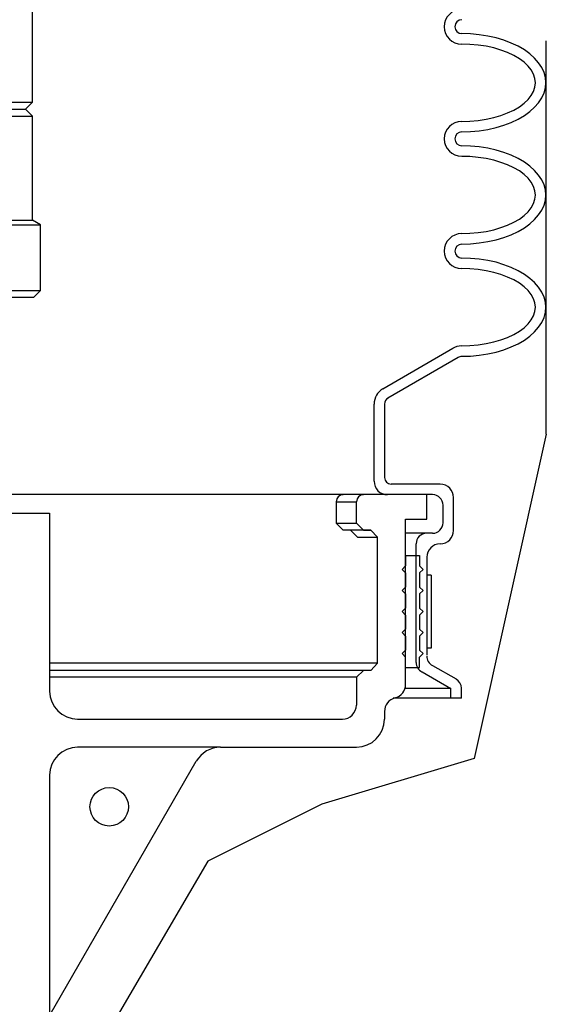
# Model space of a CAD drawing. Extents: x -285 to 5863, y 308 to 3178.
# Tile 160 of 256: x 336.16 to 340.85, y 969.47 to 978.25. Entities that reach past the tile are written whole.
import ezdxf

# ---------------------------------------------------------------- set-up
doc = ezdxf.new("R2010")
doc.units = 0
doc.header["$MEASUREMENT"] = 0
doc.layers.get('DEFPOINTS').update_dxf_attribs({"linetype": 'CONTINUOUS'})
doc.layers.add('SPILL-BUCKET', color=1, linetype='CONTINUOUS')
doc.layers.add('SWIVEL-ADAPTOR', color=1, linetype='CONTINUOUS')

msp = doc.modelspace()

# ---------------------------------------------------------------- linework, layer by layer
at = {"layer": 'DEFPOINTS', "linetype": 'Continuous'}
for points in [[(340.85312, 974.54886), (340.85312, 978.05624)], [(340.85312, 974.54886), (340.20886, 971.65624), (338.85243, 971.24965), (337.83507, 970.74138), (336.88549, 969.11502), (336.42399, 966.75071)]]:
    msp.add_lwpolyline(points, dxfattribs=at)
at = {"layer": 'SPILL-BUCKET', "linetype": 'Continuous'}
for p, q in [((340.17789, 978.11873), (340.09899, 978.12193)), ((340.17789, 978.11873), (340.09899, 978.12193)), ((340.25572, 978.11233), (340.17789, 978.11873)), ((340.25572, 978.11233), (340.17789, 978.11873)), ((340.33141, 978.1006), (340.25572, 978.11233)), ((340.33141, 978.1006), (340.25572, 978.11233)), ((340.40498, 978.08355), (340.33141, 978.1006)), ((340.40498, 978.08355), (340.33141, 978.1006)), ((340.47428, 978.06329), (340.40498, 978.08355)), ((340.47428, 978.06329), (340.40498, 978.08355)), ((340.17256, 978.02597), (340.09899, 978.0281)), ((340.24506, 978.01957), (340.17256, 978.02597)), ((340.31649, 978.00891), (340.24506, 978.01957)), ((340.38472, 977.99399), (340.31649, 978.00891)), ((340.44869, 977.9748), (340.38472, 977.99399)), ((340.54038, 978.0377), (340.47428, 978.06329)), ((340.54038, 978.0377), (340.47428, 978.06329)), ((340.60116, 978.00891), (340.54038, 978.0377)), ((340.60116, 978.00891), (340.54038, 978.0377)), ((340.65766, 977.97693), (340.60116, 978.00891)), ((340.65766, 977.97693), (340.60116, 978.00891)), ((340.5084, 977.95241), (340.44869, 977.9748)), ((340.56384, 977.92682), (340.5084, 977.95241)), ((340.61288, 977.89803), (340.56384, 977.92682)), ((340.65553, 977.86711), (340.61288, 977.89803)), ((340.70671, 977.94068), (340.65766, 977.97693)), ((340.70671, 977.94068), (340.65766, 977.97693)), ((340.74935, 977.9023), (340.70671, 977.94068)), ((340.74935, 977.9023), (340.70671, 977.94068)), ((340.78454, 977.86178), (340.74935, 977.9023)), ((340.78454, 977.86178), (340.74935, 977.9023)), ((340.69071, 977.833), (340.65553, 977.86711)), ((340.7195, 977.79781), (340.69071, 977.833)), ((340.81332, 977.81913), (340.78454, 977.86178)), ((340.81332, 977.81913), (340.78454, 977.86178)), ((340.83358, 977.77436), (340.81332, 977.81913)), ((340.83358, 977.77436), (340.81332, 977.81913)), ((340.73976, 977.7605), (340.7195, 977.79781)), ((340.75148, 977.72211), (340.73976, 977.7605)), ((340.75575, 977.68373), (340.75148, 977.72211)), ((340.84531, 977.72958), (340.83358, 977.77436)), ((340.84531, 977.72958), (340.83358, 977.77436)), ((340.84957, 977.68373), (340.84531, 977.72958)), ((340.84957, 977.68373), (340.84531, 977.72958)), ((340.73976, 977.60697), (340.75148, 977.64535)), ((340.75148, 977.64535), (340.75575, 977.68373)), ((340.83358, 977.59311), (340.84531, 977.63789)), ((340.84531, 977.63789), (340.84957, 977.68373)), ((340.69071, 977.53447), (340.7195, 977.56965)), ((340.7195, 977.56965), (340.73976, 977.60697)), ((340.78454, 977.50568), (340.81332, 977.54833)), ((340.81332, 977.54833), (340.83358, 977.59311)), ((340.56384, 977.44065), (340.61288, 977.46943)), ((340.61288, 977.46943), (340.65553, 977.50035)), ((340.65553, 977.50035), (340.69071, 977.53447)), ((340.70671, 977.42679), (340.74935, 977.46517)), ((340.74935, 977.46517), (340.78454, 977.50568)), ((340.31649, 977.35855), (340.38472, 977.37348)), ((340.38472, 977.37348), (340.44869, 977.39267)), ((340.44869, 977.39267), (340.5084, 977.41506)), ((340.5084, 977.41506), (340.56384, 977.44065)), ((340.60116, 977.35855), (340.65766, 977.39054)), ((340.65766, 977.39054), (340.70671, 977.42679)), ((340.09899, 977.33936), (340.17256, 977.34149)), ((340.17256, 977.34149), (340.24506, 977.34789)), ((340.24506, 977.34789), (340.31649, 977.35855)), ((340.33141, 977.26686), (340.40498, 977.28392)), ((340.40498, 977.28392), (340.47428, 977.30418)), ((340.47428, 977.30418), (340.54038, 977.32976)), ((340.54038, 977.32976), (340.60116, 977.35855)), ((340.09899, 977.24554), (340.17789, 977.24874)), ((340.17789, 977.24874), (340.25572, 977.25513)), ((340.25572, 977.25513), (340.33141, 977.26686)), ((340.17789, 977.11866), (340.09899, 977.12079)), ((340.17789, 977.11866), (340.09899, 977.12079)), ((340.25572, 977.1112), (340.17789, 977.11866)), ((340.25572, 977.1112), (340.17789, 977.11866)), ((340.33141, 977.09947), (340.25572, 977.1112)), ((340.33141, 977.09947), (340.25572, 977.1112)), ((340.17256, 977.02484), (340.09899, 977.02697)), ((340.24506, 977.01844), (340.17256, 977.02484)), ((340.31649, 977.00778), (340.24506, 977.01844)), ((340.40498, 977.08241), (340.33141, 977.09947)), ((340.40498, 977.08241), (340.33141, 977.09947)), ((340.47428, 977.06216), (340.40498, 977.08241)), ((340.47428, 977.06216), (340.40498, 977.08241)), ((340.54038, 977.03763), (340.47428, 977.06216)), ((340.54038, 977.03763), (340.47428, 977.06216)), ((340.60116, 977.00778), (340.54038, 977.03763)), ((340.60116, 977.00778), (340.54038, 977.03763)), ((340.38472, 976.99285), (340.31649, 977.00778)), ((340.44869, 976.97366), (340.38472, 976.99285)), ((340.5084, 976.95234), (340.44869, 976.97366)), ((340.56384, 976.92569), (340.5084, 976.95234)), ((340.65766, 976.9758), (340.60116, 977.00778)), ((340.65766, 976.9758), (340.60116, 977.00778)), ((340.70671, 976.94061), (340.65766, 976.9758)), ((340.70671, 976.94061), (340.65766, 976.9758)), ((340.74935, 976.90223), (340.70671, 976.94061)), ((340.74935, 976.90223), (340.70671, 976.94061)), ((340.61288, 976.8969), (340.56384, 976.92569)), ((340.65553, 976.86598), (340.61288, 976.8969)), ((340.69071, 976.83186), (340.65553, 976.86598)), ((340.78454, 976.86065), (340.74935, 976.90223)), ((340.78454, 976.86065), (340.74935, 976.90223)), ((340.81332, 976.818), (340.78454, 976.86065)), ((340.81332, 976.818), (340.78454, 976.86065)), ((340.7195, 976.79668), (340.69071, 976.83186)), ((340.73976, 976.75936), (340.7195, 976.79668)), ((340.75148, 976.72098), (340.73976, 976.75936)), ((340.83358, 976.77429), (340.81332, 976.818)), ((340.83358, 976.77429), (340.81332, 976.818)), ((340.84531, 976.72844), (340.83358, 976.77429)), ((340.84531, 976.72844), (340.83358, 976.77429)), ((340.75575, 976.6826), (340.75148, 976.72098)), ((340.75148, 976.64422), (340.75575, 976.6826)), ((340.84957, 976.6826), (340.84531, 976.72844)), ((340.84957, 976.6826), (340.84531, 976.72844)), ((340.84531, 976.63675), (340.84957, 976.6826)), ((340.7195, 976.56958), (340.73976, 976.60584)), ((340.73976, 976.60584), (340.75148, 976.64422)), ((340.81332, 976.5472), (340.83358, 976.59197)), ((340.83358, 976.59197), (340.84531, 976.63675)), ((340.61288, 976.4683), (340.65553, 976.50028)), ((340.65553, 976.50028), (340.69071, 976.53334)), ((340.69071, 976.53334), (340.7195, 976.56958)), ((340.74935, 976.46403), (340.78454, 976.50455)), ((340.78454, 976.50455), (340.81332, 976.5472)), ((340.44869, 976.39153), (340.5084, 976.41392)), ((340.5084, 976.41392), (340.56384, 976.43951)), ((340.56384, 976.43951), (340.61288, 976.4683)), ((340.65766, 976.3894), (340.70671, 976.42565)), ((340.70671, 976.42565), (340.74935, 976.46403)), ((340.09899, 976.33929), (340.17256, 976.34143)), ((340.17256, 976.34143), (340.24506, 976.34782)), ((340.24506, 976.34782), (340.31649, 976.35848)), ((340.31649, 976.35848), (340.38472, 976.37341)), ((340.38472, 976.37341), (340.44869, 976.39153)), ((340.47428, 976.30411), (340.54038, 976.32863)), ((340.54038, 976.32863), (340.60116, 976.35742)), ((340.60116, 976.35742), (340.65766, 976.3894)), ((340.09899, 976.24547), (340.17789, 976.2476)), ((340.17789, 976.2476), (340.25572, 976.25507)), ((340.25572, 976.25507), (340.33141, 976.26679)), ((340.33141, 976.26679), (340.40498, 976.28279)), ((340.40498, 976.28279), (340.47428, 976.30411)), ((340.17789, 976.11753), (340.09899, 976.11966)), ((340.17789, 976.11753), (340.09899, 976.11966)), ((340.25572, 976.11007), (340.17789, 976.11753)), ((340.25572, 976.11007), (340.17789, 976.11753)), ((340.33141, 976.09834), (340.25572, 976.11007)), ((340.33141, 976.09834), (340.25572, 976.11007)), ((340.40498, 976.08235), (340.33141, 976.09834)), ((340.40498, 976.08235), (340.33141, 976.09834)), ((340.47428, 976.06102), (340.40498, 976.08235)), ((340.47428, 976.06102), (340.40498, 976.08235)), ((340.54038, 976.0365), (340.47428, 976.06102)), ((340.54038, 976.0365), (340.47428, 976.06102)), ((340.17256, 976.02371), (340.09899, 976.02584)), ((340.24506, 976.01731), (340.17256, 976.02371)), ((340.31649, 976.00665), (340.24506, 976.01731)), ((340.38472, 975.99172), (340.31649, 976.00665)), ((340.44869, 975.9736), (340.38472, 975.99172)), ((340.5084, 975.95121), (340.44869, 975.9736)), ((340.60116, 976.00771), (340.54038, 976.0365)), ((340.60116, 976.00771), (340.54038, 976.0365)), ((340.65766, 975.97466), (340.60116, 976.00771)), ((340.65766, 975.97466), (340.60116, 976.00771)), ((340.70671, 975.93948), (340.65766, 975.97466)), ((340.70671, 975.93948), (340.65766, 975.97466)), ((340.56384, 975.92562), (340.5084, 975.95121)), ((340.61288, 975.89683), (340.56384, 975.92562)), ((340.65553, 975.86485), (340.61288, 975.89683)), ((340.74935, 975.9011), (340.70671, 975.93948)), ((340.74935, 975.9011), (340.70671, 975.93948)), ((340.78454, 975.86058), (340.74935, 975.9011)), ((340.78454, 975.86058), (340.74935, 975.9011)), ((340.69071, 975.8318), (340.65553, 975.86485)), ((340.7195, 975.79555), (340.69071, 975.8318)), ((340.73976, 975.75823), (340.7195, 975.79555)), ((340.81332, 975.81687), (340.78454, 975.86058)), ((340.81332, 975.81687), (340.78454, 975.86058)), ((340.83358, 975.77316), (340.81332, 975.81687)), ((340.83358, 975.77316), (340.81332, 975.81687)), ((340.75148, 975.72091), (340.73976, 975.75823)), ((340.75575, 975.68253), (340.75148, 975.72091)), ((340.84531, 975.72838), (340.83358, 975.77316)), ((340.84531, 975.72838), (340.83358, 975.77316)), ((340.84957, 975.68253), (340.84531, 975.72838)), ((340.84957, 975.68253), (340.84531, 975.72838)), ((340.73976, 975.60577), (340.75148, 975.64308)), ((340.75148, 975.64308), (340.75575, 975.68253)), ((340.83358, 975.59084), (340.84531, 975.63669)), ((340.84531, 975.63669), (340.84957, 975.68253)), ((340.65553, 975.49915), (340.69071, 975.53327)), ((340.69071, 975.53327), (340.7195, 975.56845)), ((340.7195, 975.56845), (340.73976, 975.60577)), ((340.78454, 975.50448), (340.81332, 975.54713)), ((340.81332, 975.54713), (340.83358, 975.59084)), ((340.5084, 975.41279), (340.56384, 975.43838)), ((340.56384, 975.43838), (340.61288, 975.46717)), ((340.61288, 975.46717), (340.65553, 975.49915)), ((340.70671, 975.42452), (340.74935, 975.4629)), ((340.74935, 975.4629), (340.78454, 975.50448)), ((340.24506, 975.34669), (340.31649, 975.35735)), ((340.31649, 975.35735), (340.38472, 975.37228)), ((340.38472, 975.37228), (340.44869, 975.3904)), ((340.44869, 975.3904), (340.5084, 975.41279)), ((340.54038, 975.3275), (340.60116, 975.35628)), ((340.60116, 975.35628), (340.65766, 975.38934)), ((340.65766, 975.38934), (340.70671, 975.42452)), ((339.39425, 974.95434), (340.02116, 975.31684)), ((340.09899, 975.33816), (340.17256, 975.34029)), ((340.17256, 975.34029), (340.24506, 975.34669)), ((340.25572, 975.25393), (340.33141, 975.26566)), ((340.33141, 975.26566), (340.40498, 975.28165)), ((340.40498, 975.28165), (340.47428, 975.30298)), ((340.47428, 975.30298), (340.54038, 975.3275)), ((339.44116, 974.87331), (340.06807, 975.23581)), ((340.09899, 975.24434), (340.17789, 975.24647)), ((340.17789, 975.24647), (340.25572, 975.25393)), ((339.31642, 974.81894), (339.31642, 974.13019)), ((339.41025, 974.81894), (339.41025, 974.16431)), ((339.90708, 974.1046), (339.46995, 974.1046)), ((339.47315, 974.01078), (336.07923, 974.01078)), ((339.7866, 974.01078), (336.07923, 974.01078)), ((338.97845, 973.94787), (338.97845, 973.75703)), ((338.97845, 973.94787), (339.1597, 973.94787)), ((339.1597, 973.75703), (339.1597, 973.94787)), ((339.83884, 974.01078), (339.4369, 974.01078)), ((339.7866, 974.01078), (339.59896, 974.01078)), ((339.7866, 973.79115), (339.7866, 974.01078)), ((339.7866, 973.79115), (339.7866, 974.01078)), ((340.02649, 973.69199), (340.02649, 973.98413)), ((339.93267, 973.76023), (339.93267, 973.91696)), ((336.07923, 973.84552), (336.42497, 973.84552)), ((336.42497, 973.84552), (336.42497, 972.25906)), ((339.59896, 973.79115), (339.7866, 973.79115)), ((339.59896, 972.31877), (339.59896, 973.79115)), ((338.97845, 973.75703), (339.1597, 973.75703)), ((339.04135, 973.69519), (338.97845, 973.75703)), ((339.28764, 973.69519), (339.04135, 973.69519)), ((339.16822, 973.63229), (339.10639, 973.69519)), ((339.28764, 973.69519), (339.12878, 973.69519)), ((339.2226, 973.69519), (339.1597, 973.75703)), ((339.2226, 973.69519), (339.28764, 973.69519)), ((339.34947, 973.63229), (339.28764, 973.69519)), ((339.16822, 973.63229), (339.34947, 973.63229)), ((339.34841, 972.50641), (339.34841, 973.63229)), ((339.7866, 973.66641), (339.59896, 973.66641)), ((339.83884, 973.66641), (339.7866, 973.66641)), ((339.69278, 972.51388), (339.69278, 973.57258)), ((339.59896, 973.4681), (339.59896, 973.37428)), ((339.59896, 973.4681), (339.7237, 973.4681)), ((339.7237, 973.4681), (339.7237, 973.37428)), ((339.7866, 973.45211), (339.7866, 972.57891)), ((339.56804, 973.34336), (339.59896, 973.37428)), ((339.56804, 973.34336), (339.59896, 973.31244)), ((339.75568, 973.34336), (339.7237, 973.37428)), ((339.75568, 973.34336), (339.7237, 973.31244)), ((339.59896, 973.31244), (339.59896, 973.18663)), ((339.7237, 973.31244), (339.7237, 973.18663)), ((339.56804, 973.15571), (339.59896, 973.18663)), ((339.56804, 973.15571), (339.59896, 973.12479)), ((339.75568, 973.15571), (339.7237, 973.18663)), ((339.75568, 973.15571), (339.7237, 973.12479)), ((339.59896, 973.12479), (339.59896, 972.99899)), ((339.7237, 973.12479), (339.7237, 972.99899)), ((339.56804, 972.96807), (339.59896, 972.99899)), ((339.75568, 972.96807), (339.7237, 972.99899)), ((339.56804, 972.96807), (339.59896, 972.93715)), ((339.59896, 972.93715), (339.59896, 972.81134)), ((339.75568, 972.96807), (339.7237, 972.93715)), ((339.7237, 972.93715), (339.7237, 972.81134)), ((339.56804, 972.78042), (339.59896, 972.81134)), ((339.75568, 972.78042), (339.7237, 972.81134)), ((339.56804, 972.78042), (339.59896, 972.7495)), ((339.59896, 972.7495), (339.59896, 972.62369)), ((339.75568, 972.78042), (339.7237, 972.7495)), ((339.7237, 972.7495), (339.7237, 972.62369)), ((339.56804, 972.59277), (339.59896, 972.62369)), ((339.56804, 972.59277), (339.59896, 972.56186)), ((339.59896, 972.46803), (339.59896, 972.56186)), ((339.75568, 972.59277), (339.7237, 972.62369)), ((339.75568, 972.59277), (339.7237, 972.56186)), ((339.7237, 972.46803), (339.7237, 972.56186)), ((339.34947, 972.50641), (336.42497, 972.50641)), ((339.28764, 972.44351), (339.34947, 972.50641)), ((339.59896, 972.46803), (339.7237, 972.46803)), ((339.7173, 972.46803), (339.7237, 972.47443)), ((339.83884, 972.48722), (340.04888, 972.36675)), ((339.2226, 972.44351), (336.42497, 972.44351)), ((339.1597, 972.38167), (336.42497, 972.38167)), ((339.1597, 972.38167), (339.2226, 972.44351)), ((339.1597, 972.38167), (339.1597, 972.13325)), ((339.28764, 972.44351), (339.2226, 972.44351)), ((339.74502, 972.42965), (340.00197, 972.28145)), ((340.00197, 972.28252), (339.59896, 972.28252)), ((340.00197, 972.19509), (340.00197, 972.28145)), ((340.09579, 972.19509), (340.09579, 972.28465)), ((340.00197, 972.19509), (339.48808, 972.19509)), ((340.09579, 972.19509), (340.00197, 972.19509)), ((339.41025, 972.07675), (339.41025, 972.00851)), ((336.67445, 972.00851), (339.03495, 972.00851)), ((337.94853, 971.75796), (336.67445, 971.75796)), ((337.94853, 971.75796), (339.1597, 971.75796)), ((336.42817, 969.37508), (337.73209, 971.63322)), ((336.42497, 971.50848), (336.42497, 968.16604))]:
    msp.add_line(p, q, dxfattribs=at)
at = {"layer": 'SPILL-BUCKET', "color": 7, "linetype": 'Continuous'}
for p, q in [((339.82712, 973.29218), (339.7866, 973.29218)), ((339.7866, 973.29218), (339.7866, 972.64182)), ((339.82712, 973.29218), (339.82712, 972.64182)), ((339.82712, 972.64182), (339.7866, 972.64182))]:
    msp.add_line(p, q, dxfattribs=at)
at = {"layer": 'SPILL-BUCKET', "linetype": 'Continuous'}
msp.add_circle((336.95592, 971.22701), 0.17165, dxfattribs=at)
for centre, radius, start, end in [((340.09899, 978.18376), 0.15566, 90, 180), ((340.09899, 978.18376), 0.15566, 180, 270), ((340.09899, 978.18376), 0.06184, 90, 180), ((340.09899, 978.18376), 0.06184, 180, 270), ((340.09899, 977.1837), 0.15566, 90, 180), ((340.09899, 977.1837), 0.06184, 90, 180), ((340.09899, 977.1837), 0.15566, 180, 270), ((340.09899, 977.1837), 0.06184, 180, 270), ((340.09899, 976.18257), 0.15566, 90, 180), ((340.09899, 976.18257), 0.06184, 90, 180), ((340.09899, 976.18257), 0.15566, 180, 270), ((340.09899, 976.18257), 0.06184, 180, 270), ((340.09899, 975.18143), 0.15566, 90, 121.838947), ((340.09899, 975.18143), 0.15566, 90, 121.838947), ((340.09899, 975.18143), 0.06184, 90, 122.319617), ((340.09899, 975.18143), 0.06184, 90, 122.319617), ((339.47315, 974.81894), 0.15566, 120.086505, 180), ((339.47315, 974.81894), 0.06184, 120.113733, 180), ((339.4369, 974.13019), 0.11941, 180, 270), ((339.46995, 974.16431), 0.05971, 180, 270), ((339.90708, 973.98413), 0.11941, 0, 90), ((339.04135, 973.94787), 0.06184, 90, 180), ((339.2226, 973.94787), 0.06184, 90, 180), ((339.83884, 973.91696), 0.09382, 0, 90), ((339.83884, 973.76023), 0.09382, 270, 0), ((339.90708, 973.69199), 0.11941, 270, 0), ((339.7866, 973.57258), 0.09382, 90, 180), ((339.90708, 973.45211), 0.11941, 90, 180), ((339.88043, 972.57145), 0.09382, 180, 243.434949), ((339.7866, 972.51388), 0.09382, 180, 243.434949), ((340.00197, 972.28465), 0.09382, 0, 59.931417), ((339.47422, 972.31877), 0.12474, 283.916877, 0), ((336.67445, 972.25906), 0.24948, 180, 270), ((339.53499, 972.07675), 0.12474, 103.916877, 180), ((339.03495, 972.13325), 0.12474, 270, 0), ((339.1597, 972.00851), 0.24948, 270, 0), ((336.67445, 971.50848), 0.24948, 90, 180), ((337.94853, 971.50848), 0.24948, 90, 150.042801)]:
    msp.add_arc(centre, radius, start, end, dxfattribs=at)
at = {"layer": 'SWIVEL-ADAPTOR', "color": 1, "linetype": 'Continuous'}
for p, q in [((336.27059, 977.50994), (336.27059, 978.43515)), ((336.27059, 977.50994), (336.27059, 978.43515)), ((336.27059, 977.50994), (336.20809, 977.44744)), ((336.20809, 977.44744), (336.27059, 977.38494)), ((336.27059, 976.45973), (336.27059, 977.38494)), ((336.27059, 976.45973), (336.27059, 977.38494)), ((336.34431, 976.41699), (336.27059, 976.45973)), ((336.34431, 976.41699), (336.27059, 976.45973)), ((336.34431, 975.83045), (336.34431, 976.41699)), ((336.34431, 975.83045), (336.34431, 976.41699)), ((336.28181, 975.76795), (336.34431, 975.83045)), ((336.28181, 975.76795), (336.34431, 975.83045)), ((336.28181, 975.76795), (331.40681, 975.76795))]:
    msp.add_line(p, q, dxfattribs=at)
at = {"layer": 'SWIVEL-ADAPTOR', "color": 7}
for p, q in [((331.41803, 977.50994), (336.27059, 977.50994)), ((331.41803, 977.38494), (336.27059, 977.38494)), ((331.34431, 976.41699), (336.34431, 976.41699)), ((331.34431, 975.83045), (336.34431, 975.83045))]:
    msp.add_line(p, q, dxfattribs=at)
at = {"layer": 'SWIVEL-ADAPTOR', "color": 1}
for p, q in [((331.48053, 977.44744), (336.20809, 977.44744)), ((331.41803, 976.45973), (336.27059, 976.45973))]:
    msp.add_line(p, q, dxfattribs=at)

doc.saveas('drawing.dxf')
